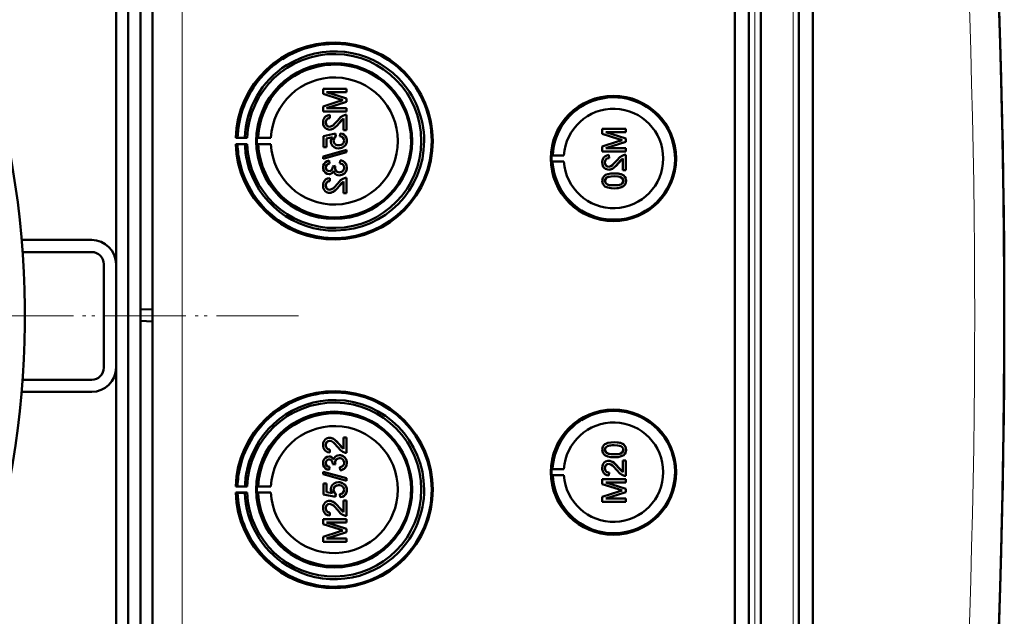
# Model space of a CAD drawing. Extents: x -1438 to 1837, y -1771 to 755.
# Tile 18 of 95: x 446 to 608, y -1385 to -1287. Entities that reach past the tile are written whole.
import ezdxf

# ---------------------------------------------------------------- set-up
doc = ezdxf.new("R2010")
doc.units = 0
doc.linetypes.add('DASHDOT', pattern=[18.5, 12, -3, 0.5, -3])

msp = doc.modelspace()

# ---------------------------------------------------------------- linework, layer by layer
at = {"color": 7, "lineweight": 50}
for p, q in [((563.49, -1509.82), (563.49, -1161.78)), ((565.79, -1161.77), (565.79, -1509.83)), ((567.79, -1161.77), (567.79, -1509.83)), ((574.04, -1509.83), (574.04, -1161.77)), ((576.33, -1509.8), (576.33, -1161.79)), ((467.79, -1509.54), (467.79, -1162.05)), ((567.79, -1176.76), (567.79, -1489.56)), ((465.79, -1189.11), (465.79, -1334.87)), ((461.79, -1327.4), (461.79, -1197.4)), ((463.79, -1458.99), (463.79, -1212.61)), ((499.67, -1298.56), (495.82, -1298.56)), ((495.82, -1299.37), (495.82, -1298.56)), ((495.82, -1299.37), (498.52, -1300.23)), ((499.67, -1300.12), (496.41, -1299.1)), ((496.41, -1299.1), (499.67, -1299.1)), ((499.68, -1300.12), (496.42, -1299.1)), ((499.67, -1298.56), (499.68, -1298.56)), ((499.67, -1298.56), (499.67, -1299.1)), ((499.67, -1299.1), (499.68, -1299.1)), ((499.68, -1298.56), (499.68, -1299.1)), ((498.48, -1300.6), (495.82, -1301.45)), ((496.41, -1301.72), (499.67, -1300.69)), ((496.42, -1301.72), (499.68, -1300.69)), ((499.67, -1300.12), (499.68, -1300.12)), ((499.67, -1300.12), (499.67, -1300.69)), ((499.67, -1300.69), (499.68, -1300.69)), ((499.68, -1300.12), (499.68, -1300.69)), ((495.82, -1302.26), (495.82, -1301.45)), ((495.82, -1302.26), (499.67, -1302.26)), ((499.67, -1301.72), (496.41, -1301.72)), ((499.67, -1301.72), (499.68, -1301.72)), ((499.67, -1301.72), (499.67, -1302.26)), ((499.67, -1302.26), (499.68, -1302.26)), ((499.68, -1301.72), (499.68, -1302.26)), ((496.26, -1304.08), (496.27, -1304.08)), ((496.91, -1302.85), (496.91, -1302.85)), ((496.96, -1303.35), (496.91, -1302.85)), ((496.96, -1303.35), (496.91, -1302.85)), ((496.96, -1303.35), (496.96, -1303.35)), ((498.46, -1304.2), (498.47, -1304.2)), ((498.47, -1304.2), (499.18, -1303.44)), ((499.18, -1305.32), (499.18, -1303.44)), ((499.67, -1302.8), (499.68, -1302.8)), ((499.67, -1302.8), (499.67, -1305.32)), ((499.68, -1302.8), (499.68, -1305.32)), ((497.84, -1305.92), (495.87, -1306.31)), ((496.88, -1305.27), (496.89, -1305.27)), ((497.84, -1305.92), (497.85, -1305.92)), ((497.89, -1306.41), (497.84, -1305.92)), ((497.9, -1306.41), (497.85, -1305.92)), ((498.63, -1305.87), (498.59, -1306.36)), ((498.63, -1305.87), (498.64, -1305.87)), ((499.18, -1305.32), (499.67, -1305.32)), ((499.67, -1305.32), (499.68, -1305.32)), ((545.56, -1305.14), (541.71, -1305.14)), ((541.71, -1305.95), (541.71, -1305.14)), ((541.71, -1305.95), (544.41, -1306.81)), ((545.56, -1306.7), (542.3, -1305.68)), ((542.3, -1305.68), (545.56, -1305.68)), ((545.57, -1306.7), (542.31, -1305.68)), ((545.56, -1305.14), (545.57, -1305.14)), ((545.56, -1305.14), (545.56, -1305.68)), ((545.56, -1305.68), (545.57, -1305.68)), ((545.57, -1305.14), (545.57, -1305.68)), ((481.77, -1306.58), (481.46, -1306.63)), ((481.46, -1306.63), (483.35, -1306.63)), ((482.97, -1306.6), (481.77, -1306.58)), ((483.35, -1306.63), (482.97, -1306.6)), ((485.17, -1306.59), (484.96, -1306.63)), ((484.96, -1306.63), (487.24, -1306.63)), ((487.24, -1306.63), (485.17, -1306.59)), ((495.87, -1308.14), (495.87, -1306.31)), ((496.36, -1306.71), (497.36, -1306.52)), ((496.36, -1306.71), (496.37, -1306.71)), ((496.36, -1306.71), (496.36, -1308.14)), ((496.37, -1306.71), (497.37, -1306.52)), ((496.37, -1306.71), (496.37, -1308.14)), ((497.55, -1307.07), (497.56, -1307.07)), ((497.89, -1306.41), (497.9, -1306.41)), ((499.72, -1307.06), (499.73, -1307.06)), ((544.37, -1307.18), (541.71, -1308.03)), ((542.3, -1308.3), (545.56, -1307.27)), ((542.31, -1308.3), (545.57, -1307.27)), ((545.56, -1306.7), (545.57, -1306.7)), ((545.56, -1306.7), (545.56, -1307.27)), ((545.56, -1307.27), (545.57, -1307.27)), ((545.57, -1306.7), (545.57, -1307.27)), ((481.77, -1307.67), (481.46, -1307.63)), ((481.46, -1307.63), (483.35, -1307.63)), ((482.97, -1307.65), (481.77, -1307.67)), ((483.35, -1307.63), (482.97, -1307.65)), ((485.17, -1307.66), (484.96, -1307.63)), ((484.96, -1307.63), (487.24, -1307.63)), ((487.24, -1307.63), (485.17, -1307.66)), ((499.67, -1308.58), (495.82, -1309.67)), ((495.82, -1310.08), (499.67, -1308.99)), ((495.83, -1310.08), (499.68, -1308.99)), ((495.87, -1308.14), (496.36, -1308.14)), ((496.36, -1308.14), (496.37, -1308.14)), ((498.35, -1308.34), (498.36, -1308.34)), ((499.25, -1308.04), (499.26, -1308.04)), ((499.67, -1308.58), (499.68, -1308.58)), ((499.67, -1308.58), (499.67, -1308.99)), ((499.67, -1308.99), (499.68, -1308.99)), ((499.68, -1308.58), (499.68, -1308.99)), ((541.71, -1308.84), (541.71, -1308.03)), ((541.71, -1308.84), (545.56, -1308.84)), ((545.56, -1308.3), (542.3, -1308.3)), ((545.56, -1308.3), (545.57, -1308.3)), ((545.56, -1308.3), (545.56, -1308.84)), ((545.56, -1308.84), (545.57, -1308.84)), ((545.57, -1308.3), (545.57, -1308.84)), ((495.82, -1310.08), (495.82, -1309.67)), ((495.82, -1310.08), (495.83, -1310.08)), ((496.81, -1310.36), (496.82, -1310.36)), ((496.86, -1310.85), (496.81, -1310.36)), ((496.86, -1310.85), (496.82, -1310.36)), ((498.63, -1310.31), (498.59, -1310.8)), ((498.63, -1310.31), (498.64, -1310.31)), ((533.37, -1309.5), (533.56, -1309.47)), ((533.37, -1309.5), (535.41, -1309.5)), ((533.37, -1310.5), (533.56, -1310.53)), ((533.37, -1310.5), (535.41, -1310.5)), ((533.56, -1309.47), (535.41, -1309.5)), ((533.56, -1310.53), (535.41, -1310.5)), ((542.15, -1310.66), (542.16, -1310.66)), ((542.8, -1309.43), (542.8, -1309.43)), ((542.85, -1309.93), (542.8, -1309.43)), ((542.85, -1309.93), (542.8, -1309.43)), ((542.85, -1309.93), (542.85, -1309.93)), ((544.35, -1310.78), (544.36, -1310.78)), ((544.36, -1310.78), (545.07, -1310.02)), ((545.07, -1311.9), (545.07, -1310.02)), ((545.56, -1309.38), (545.57, -1309.38)), ((545.56, -1309.38), (545.56, -1311.9)), ((545.57, -1309.38), (545.57, -1311.9)), ((496.26, -1311.5), (496.27, -1311.5)), ((496.86, -1310.85), (496.86, -1310.85)), ((497.84, -1311.24), (497.4, -1311.3)), ((497.4, -1311.3), (497.41, -1311.37)), ((497.79, -1311.56), (497.8, -1311.56)), ((497.84, -1311.24), (497.85, -1311.24)), ((499.72, -1311.51), (499.73, -1311.51)), ((542.77, -1311.85), (542.78, -1311.85)), ((543.66, -1312.45), (543.67, -1312.45)), ((545.07, -1311.9), (545.56, -1311.9)), ((545.56, -1311.9), (545.57, -1311.9)), ((496.8, -1312.58), (496.81, -1312.58)), ((496.91, -1313.23), (496.91, -1313.22)), ((496.96, -1313.72), (496.91, -1313.23)), ((496.96, -1313.72), (496.91, -1313.23)), ((496.96, -1313.72), (496.96, -1313.72)), ((498.47, -1314.58), (499.18, -1313.82)), ((498.51, -1312.78), (498.52, -1312.78)), ((499.18, -1315.69), (499.18, -1313.81)), ((499.67, -1313.18), (499.68, -1313.18)), ((499.67, -1313.18), (499.67, -1315.69)), ((499.68, -1313.18), (499.68, -1315.69)), ((542.15, -1313.68), (542.16, -1313.68)), ((542.42, -1313.16), (542.43, -1313.16)), ((545.24, -1312.82), (545.25, -1312.82)), ((545.61, -1313.68), (545.62, -1313.68)), ((496.26, -1314.45), (496.27, -1314.45)), ((496.88, -1315.65), (496.89, -1315.65)), ((498.46, -1314.58), (498.47, -1314.58)), ((543.66, -1314.92), (543.67, -1314.92)), ((499.18, -1315.69), (499.67, -1315.69)), ((499.67, -1315.69), (499.68, -1315.69)), ((446.27, -1323.4), (457.79, -1323.4)), ((446.42, -1325.4), (457.79, -1325.4)), ((459.79, -1344.4), (459.79, -1327.4)), ((461.79, -1344.4), (461.79, -1327.4)), ((465.79, -1334.87), (467.79, -1334.8)), ((465.79, -1334.87), (465.79, -1336.73)), ((465.79, -1336.73), (465.79, -1482.48)), ((465.79, -1336.73), (467.79, -1336.8)), ((461.79, -1474.4), (461.79, -1344.4)), ((457.79, -1346.4), (446.42, -1346.4)), ((457.79, -1348.4), (446.27, -1348.4)), ((496.88, -1355.95), (496.89, -1355.95)), ((499.18, -1355.9), (499.67, -1355.9)), ((499.18, -1357.79), (499.18, -1355.9)), ((499.67, -1355.9), (499.67, -1358.42)), ((499.67, -1355.9), (499.68, -1355.9)), ((499.68, -1355.9), (499.68, -1358.42)), ((496.26, -1357.15), (496.27, -1357.15)), ((498.46, -1357.02), (498.47, -1357.02)), ((498.47, -1357.02), (499.18, -1357.78)), ((543.66, -1356.68), (543.67, -1356.68)), ((496.8, -1359.01), (496.81, -1359.01)), ((496.96, -1357.88), (496.91, -1358.37)), ((496.96, -1357.88), (496.91, -1358.37)), ((496.91, -1358.37), (496.91, -1358.37)), ((496.96, -1357.88), (496.96, -1357.88)), ((498.51, -1358.82), (498.52, -1358.82)), ((499.67, -1358.42), (499.68, -1358.42)), ((542.15, -1357.92), (542.16, -1357.92)), ((542.42, -1358.43), (542.43, -1358.43)), ((543.66, -1359.15), (543.67, -1359.15)), ((545.24, -1358.78), (545.25, -1358.78)), ((545.61, -1357.92), (545.62, -1357.92)), ((496.26, -1360.09), (496.27, -1360.09)), ((496.86, -1360.74), (496.81, -1361.24)), ((496.86, -1360.74), (496.82, -1361.24)), ((496.86, -1360.74), (496.86, -1360.74)), ((497.4, -1360.3), (497.41, -1360.23)), ((497.84, -1360.35), (497.4, -1360.3)), ((497.79, -1360.03), (497.8, -1360.03)), ((497.84, -1360.35), (497.85, -1360.35)), ((498.63, -1361.28), (498.59, -1360.79)), ((499.72, -1360.09), (499.73, -1360.09)), ((542.15, -1360.94), (542.16, -1360.94)), ((542.77, -1359.74), (542.78, -1359.74)), ((544.35, -1360.81), (544.36, -1360.81)), ((544.36, -1360.81), (545.07, -1361.57)), ((545.07, -1359.69), (545.56, -1359.69)), ((545.07, -1361.58), (545.07, -1359.69)), ((545.56, -1359.69), (545.56, -1362.21)), ((545.56, -1359.69), (545.57, -1359.69)), ((545.57, -1359.69), (545.57, -1362.21)), ((495.82, -1361.52), (499.67, -1362.61)), ((495.82, -1361.93), (495.82, -1361.52)), ((495.82, -1361.52), (495.83, -1361.52)), ((499.67, -1363.01), (495.82, -1361.93)), ((495.83, -1361.52), (499.68, -1362.61)), ((496.81, -1361.24), (496.82, -1361.24)), ((498.63, -1361.28), (498.64, -1361.28)), ((499.67, -1362.61), (499.67, -1363.01)), ((499.67, -1362.61), (499.68, -1362.61)), ((499.68, -1362.61), (499.68, -1363.01)), ((533.37, -1361.1), (533.56, -1361.07)), ((533.37, -1361.1), (535.41, -1361.1)), ((533.37, -1362.1), (533.56, -1362.12)), ((533.37, -1362.1), (535.41, -1362.1)), ((533.56, -1361.07), (535.41, -1361.1)), ((533.56, -1362.12), (535.41, -1362.1)), ((542.85, -1361.67), (542.8, -1362.16)), ((542.85, -1361.67), (542.8, -1362.16)), ((542.8, -1362.16), (542.8, -1362.16)), ((542.85, -1361.67), (542.85, -1361.67)), ((545.56, -1362.21), (545.57, -1362.21)), ((481.77, -1363.92), (481.46, -1363.97)), ((481.46, -1363.97), (483.35, -1363.97)), ((482.97, -1363.94), (481.77, -1363.92)), ((483.35, -1363.97), (482.97, -1363.94)), ((485.17, -1363.94), (484.96, -1363.97)), ((484.96, -1363.97), (487.24, -1363.97)), ((487.24, -1363.97), (485.17, -1363.94)), ((495.87, -1363.46), (496.36, -1363.46)), ((495.87, -1365.29), (495.87, -1363.46)), ((496.36, -1363.46), (496.36, -1364.88)), ((496.36, -1363.46), (496.37, -1363.46)), ((496.37, -1363.46), (496.37, -1364.88)), ((498.35, -1363.26), (498.36, -1363.26)), ((499.25, -1363.56), (499.26, -1363.56)), ((499.67, -1363.01), (499.68, -1363.01)), ((541.71, -1362.76), (545.56, -1362.76)), ((541.71, -1363.57), (541.71, -1362.76)), ((544.37, -1364.42), (541.71, -1363.57)), ((542.3, -1363.3), (545.56, -1364.33)), ((545.56, -1363.3), (542.3, -1363.3)), ((542.31, -1363.3), (545.57, -1364.33)), ((545.56, -1362.76), (545.56, -1363.3)), ((545.56, -1362.76), (545.57, -1362.76)), ((545.56, -1363.3), (545.57, -1363.3)), ((545.57, -1362.76), (545.57, -1363.3)), ((481.77, -1365.02), (481.46, -1364.97)), ((481.46, -1364.97), (483.35, -1364.97)), ((482.97, -1365), (481.77, -1365.02)), ((483.35, -1364.97), (482.97, -1365)), ((485.17, -1365), (484.96, -1364.97)), ((484.96, -1364.97), (487.24, -1364.97)), ((487.24, -1364.97), (485.17, -1365)), ((497.84, -1365.68), (495.87, -1365.29)), ((496.36, -1364.88), (497.36, -1365.08)), ((496.36, -1364.88), (496.37, -1364.88)), ((496.37, -1364.88), (497.37, -1365.08)), ((497.55, -1364.53), (497.56, -1364.53)), ((497.89, -1365.19), (497.84, -1365.68)), ((497.84, -1365.68), (497.85, -1365.68)), ((497.9, -1365.19), (497.85, -1365.68)), ((497.89, -1365.19), (497.9, -1365.19)), ((498.63, -1365.73), (498.59, -1365.24)), ((498.63, -1365.73), (498.64, -1365.73)), ((499.72, -1364.53), (499.73, -1364.53)), ((541.71, -1365.64), (544.41, -1364.78)), ((541.71, -1366.46), (541.71, -1365.64)), ((545.56, -1364.9), (542.3, -1365.92)), ((545.57, -1364.9), (542.31, -1365.92)), ((545.56, -1364.33), (545.56, -1364.9)), ((545.56, -1364.33), (545.57, -1364.33)), ((545.56, -1364.9), (545.57, -1364.9)), ((545.57, -1364.33), (545.57, -1364.9)), ((496.88, -1366.32), (496.89, -1366.32)), ((498.46, -1367.39), (498.47, -1367.39)), ((498.47, -1367.39), (499.18, -1368.15)), ((499.18, -1368.16), (499.18, -1366.27)), ((499.18, -1366.27), (499.67, -1366.27)), ((499.67, -1366.27), (499.67, -1368.79)), ((499.67, -1366.27), (499.68, -1366.27)), ((499.68, -1366.27), (499.68, -1368.79)), ((545.56, -1366.46), (541.71, -1366.46)), ((542.3, -1365.92), (545.56, -1365.92)), ((545.56, -1365.92), (545.56, -1366.46)), ((545.56, -1365.92), (545.57, -1365.92)), ((545.56, -1366.46), (545.57, -1366.46)), ((545.57, -1365.92), (545.57, -1366.46)), ((496.26, -1367.52), (496.27, -1367.52)), ((496.96, -1368.25), (496.91, -1368.74)), ((496.96, -1368.25), (496.91, -1368.74)), ((496.91, -1368.74), (496.91, -1368.74)), ((496.96, -1368.25), (496.96, -1368.25)), ((499.67, -1368.79), (499.68, -1368.79)), ((495.82, -1369.34), (499.67, -1369.34)), ((495.82, -1370.15), (495.82, -1369.34)), ((498.48, -1371), (495.82, -1370.15)), ((496.41, -1369.88), (499.67, -1370.91)), ((499.67, -1369.88), (496.41, -1369.88)), ((496.42, -1369.88), (499.68, -1370.91)), ((499.67, -1369.34), (499.67, -1369.88)), ((499.67, -1369.34), (499.68, -1369.34)), ((499.67, -1369.88), (499.68, -1369.88)), ((499.68, -1369.34), (499.68, -1369.88)), ((495.82, -1372.22), (498.52, -1371.36)), ((495.82, -1373.04), (495.82, -1372.22)), ((499.67, -1371.47), (496.41, -1372.5)), ((499.68, -1371.47), (496.42, -1372.5)), ((499.67, -1370.91), (499.67, -1371.47)), ((499.67, -1370.91), (499.68, -1370.91)), ((499.67, -1371.47), (499.68, -1371.47)), ((499.68, -1370.91), (499.68, -1371.47)), ((499.67, -1373.04), (495.82, -1373.04)), ((496.41, -1372.5), (499.67, -1372.5)), ((499.67, -1372.5), (499.67, -1373.04)), ((499.67, -1372.5), (499.68, -1372.5)), ((499.67, -1373.04), (499.68, -1373.04)), ((499.68, -1372.5), (499.68, -1373.04))]:
    msp.add_line(p, q, dxfattribs=at)
at = {"color": 7, "lineweight": 18}
for p, q in [((566.76, -1161.77), (566.76, -1509.83)), ((573.07, -1509.83), (573.07, -1161.77)), ((472.66, -1509.54), (472.66, -1162.05))]:
    msp.add_line(p, q, dxfattribs=at)
at = {"color": 7, "linetype": 'DASHDOT', "lineweight": 18}
for p, q in [((491.79, -1335.91), (101.79, -1335.91)), ((490.31, -1335.9), (103.25, -1335.9))]:
    msp.add_line(p, q, dxfattribs=at)
at = {"color": 7, "lineweight": 50}
for points in [[(496.91, -1302.85), (496.55, -1302.93), (496.22, -1303.1), (496.09, -1303.23), (495.91, -1303.55), (495.83, -1303.91), (495.82, -1304.09)], [(495.82, -1304.09), (495.86, -1304.44), (495.99, -1304.78), (496.16, -1304.99), (496.37, -1305.15), (496.71, -1305.26), (496.88, -1305.27)], [(496.26, -1304.08), (496.32, -1303.74), (496.45, -1303.55), (496.63, -1303.41), (496.85, -1303.35), (496.96, -1303.35)], [(496.89, -1304.78), (496.68, -1304.74), (496.5, -1304.64), (496.36, -1304.48), (496.29, -1304.28), (496.26, -1304.08)], [(496.27, -1304.08), (496.3, -1303.86), (496.36, -1303.69), (496.53, -1303.48), (496.77, -1303.37), (496.96, -1303.35)], [(496.9, -1304.78), (496.69, -1304.75), (496.54, -1304.67), (496.41, -1304.53), (496.32, -1304.38), (496.27, -1304.08)], [(496.88, -1305.27), (497.08, -1305.26), (497.45, -1305.13), (497.78, -1304.91), (498.07, -1304.64), (498.46, -1304.2)], [(498.23, -1303.74), (497.65, -1304.38), (497.51, -1304.5), (497.22, -1304.7), (496.89, -1304.78)], [(496.89, -1305.27), (497.18, -1305.24), (497.52, -1305.1), (497.78, -1304.92), (498.19, -1304.53), (498.47, -1304.2)], [(499.33, -1302.86), (499.07, -1302.97), (498.71, -1303.22), (498.23, -1303.74)], [(498.46, -1304.2), (498.87, -1303.72), (499.18, -1303.44)], [(499.72, -1307.06), (499.71, -1306.88), (499.62, -1306.54), (499.54, -1306.38), (499.29, -1306.11), (498.98, -1305.94), (498.63, -1305.87)], [(499.73, -1307.06), (499.69, -1306.71), (499.53, -1306.36), (499.27, -1306.09), (499.04, -1305.96), (498.64, -1305.87)], [(497.36, -1306.52), (497.2, -1306.77), (497.12, -1307.06), (497.1, -1307.2)], [(497.1, -1307.2), (497.16, -1307.58), (497.35, -1307.9), (497.64, -1308.15), (497.99, -1308.29), (498.35, -1308.34)], [(497.55, -1307.07), (497.6, -1306.76), (497.72, -1306.56), (497.89, -1306.41)], [(498.38, -1307.84), (498.12, -1307.82), (498, -1307.78), (497.77, -1307.65), (497.69, -1307.55), (497.58, -1307.32), (497.55, -1307.07)], [(497.56, -1307.07), (497.57, -1306.91), (497.68, -1306.62), (497.9, -1306.41)], [(499.28, -1307.07), (499.24, -1307.33), (499.1, -1307.56), (499.01, -1307.66), (498.77, -1307.78), (498.51, -1307.84), (498.38, -1307.84)], [(498.59, -1306.36), (498.8, -1306.41), (499, -1306.5), (499.08, -1306.57), (499.25, -1306.85), (499.28, -1307.07)], [(499.25, -1308.04), (499.49, -1307.8), (499.61, -1307.61), (499.68, -1307.4), (499.72, -1307.06)], [(499.26, -1308.04), (499.43, -1307.89), (499.56, -1307.71), (499.66, -1307.51), (499.71, -1307.29), (499.73, -1307.06)], [(498.35, -1308.34), (498.64, -1308.31), (499.01, -1308.19), (499.25, -1308.04)], [(498.36, -1308.34), (498.56, -1308.32), (498.92, -1308.23), (499.26, -1308.04)], [(496.81, -1310.36), (496.49, -1310.45), (496.21, -1310.62), (495.99, -1310.86), (495.86, -1311.17), (495.82, -1311.49)], [(498.59, -1310.8), (498.8, -1310.86), (499, -1310.96), (499.21, -1311.21), (499.28, -1311.53)], [(499.72, -1311.51), (499.68, -1311.15), (499.53, -1310.83), (499.29, -1310.56), (499.14, -1310.46), (498.8, -1310.34), (498.63, -1310.31)], [(499.73, -1311.51), (499.69, -1311.16), (499.6, -1310.93), (499.46, -1310.72), (499.19, -1310.49), (498.84, -1310.34), (498.64, -1310.31)], [(542.8, -1309.43), (542.44, -1309.51), (542.11, -1309.68), (541.98, -1309.81), (541.8, -1310.13), (541.72, -1310.49), (541.71, -1310.67)], [(541.71, -1310.67), (541.75, -1311.02), (541.88, -1311.36), (542.05, -1311.57), (542.26, -1311.73), (542.6, -1311.84), (542.77, -1311.85)], [(542.15, -1310.66), (542.21, -1310.32), (542.34, -1310.13), (542.52, -1309.99), (542.74, -1309.93), (542.85, -1309.93)], [(542.78, -1311.36), (542.57, -1311.32), (542.39, -1311.22), (542.25, -1311.06), (542.18, -1310.86), (542.15, -1310.66)], [(542.16, -1310.66), (542.19, -1310.43), (542.25, -1310.27), (542.42, -1310.06), (542.66, -1309.95), (542.85, -1309.93)], [(542.79, -1311.36), (542.58, -1311.33), (542.43, -1311.25), (542.3, -1311.11), (542.21, -1310.96), (542.16, -1310.66)], [(542.77, -1311.85), (542.97, -1311.84), (543.34, -1311.71), (543.67, -1311.49), (543.96, -1311.22), (544.35, -1310.78)], [(544.12, -1310.32), (543.53, -1310.96), (543.4, -1311.08), (543.11, -1311.28), (542.78, -1311.36)], [(542.78, -1311.85), (543.07, -1311.82), (543.41, -1311.68), (543.67, -1311.5), (544.08, -1311.11), (544.36, -1310.78)], [(545.22, -1309.44), (544.96, -1309.55), (544.6, -1309.8), (544.12, -1310.32)], [(544.35, -1310.78), (544.76, -1310.3), (545.07, -1310.02)], [(495.82, -1311.49), (495.86, -1311.81), (495.99, -1312.11), (496.2, -1312.37), (496.48, -1312.53), (496.8, -1312.58)], [(496.26, -1311.5), (496.29, -1311.31), (496.43, -1311.06), (496.58, -1310.94), (496.86, -1310.85)], [(496.82, -1312.09), (496.64, -1312.06), (496.48, -1311.98), (496.31, -1311.76), (496.26, -1311.5)], [(496.27, -1311.5), (496.3, -1311.31), (496.37, -1311.14), (496.49, -1311), (496.65, -1310.91), (496.86, -1310.85)], [(496.82, -1312.09), (496.65, -1312.06), (496.43, -1311.93), (496.3, -1311.72), (496.27, -1311.5)], [(496.8, -1312.58), (496.99, -1312.56), (497.18, -1312.49), (497.34, -1312.38), (497.52, -1312.14), (497.56, -1312.06)], [(496.81, -1312.58), (497, -1312.56), (497.18, -1312.49), (497.35, -1312.38), (497.47, -1312.23), (497.57, -1312.07)], [(497.41, -1311.37), (497.38, -1311.58), (497.26, -1311.86), (497.11, -1312.01), (497.02, -1312.06), (496.82, -1312.09)], [(497.56, -1312.06), (497.65, -1312.3), (497.8, -1312.51), (498.01, -1312.67), (498.26, -1312.76), (498.51, -1312.78)], [(498.51, -1312.29), (498.28, -1312.26), (498.08, -1312.15), (497.99, -1312.08), (497.86, -1311.89), (497.8, -1311.67), (497.79, -1311.56)], [(498.52, -1312.29), (498.29, -1312.25), (498.12, -1312.18), (497.92, -1311.98), (497.81, -1311.71), (497.8, -1311.56)], [(498.51, -1312.78), (498.71, -1312.77), (499.08, -1312.64), (499.39, -1312.4), (499.61, -1312.07), (499.71, -1311.7), (499.72, -1311.51)], [(499.28, -1311.53), (499.27, -1311.65), (499.2, -1311.88), (499.06, -1312.08), (498.86, -1312.21), (498.62, -1312.28), (498.51, -1312.29)], [(498.52, -1312.78), (498.91, -1312.72), (499.14, -1312.61), (499.35, -1312.45), (499.51, -1312.26), (499.68, -1311.9), (499.73, -1311.51)], [(543.66, -1312.45), (543.14, -1312.47), (542.62, -1312.56), (542.26, -1312.71), (542.15, -1312.78), (541.95, -1312.96), (541.81, -1313.18), (541.73, -1313.43), (541.71, -1313.68)], [(545.24, -1312.82), (544.95, -1312.66), (544.48, -1312.51), (543.82, -1312.45), (543.66, -1312.45)], [(545.25, -1312.82), (544.82, -1312.6), (544.33, -1312.49), (543.67, -1312.45)], [(496.91, -1313.23), (496.55, -1313.3), (496.22, -1313.48), (496.09, -1313.6), (495.91, -1313.92), (495.83, -1314.28), (495.82, -1314.46)], [(496.26, -1314.45), (496.32, -1314.11), (496.45, -1313.92), (496.63, -1313.79), (496.85, -1313.73), (496.96, -1313.72)], [(496.27, -1314.45), (496.3, -1314.23), (496.36, -1314.06), (496.53, -1313.85), (496.77, -1313.74), (496.96, -1313.72)], [(499.33, -1313.23), (499.07, -1313.34), (498.71, -1313.59), (498.23, -1314.12)], [(498.46, -1314.58), (498.87, -1314.09), (499.18, -1313.81)], [(541.71, -1313.68), (541.73, -1313.94), (541.82, -1314.19), (541.96, -1314.41), (542.16, -1314.59), (542.31, -1314.67), (542.64, -1314.8), (543.16, -1314.89), (543.66, -1314.92)], [(542.15, -1313.68), (542.16, -1313.56), (542.25, -1313.34), (542.42, -1313.16)], [(543.66, -1314.42), (543.29, -1314.41), (542.97, -1314.38), (542.69, -1314.32), (542.56, -1314.27), (542.3, -1314.08), (542.17, -1313.82), (542.15, -1313.68)], [(542.16, -1313.68), (542.19, -1313.5), (542.34, -1313.24), (542.43, -1313.16)], [(543.67, -1314.42), (543.1, -1314.4), (542.73, -1314.33), (542.56, -1314.27), (542.4, -1314.16), (542.27, -1314.03), (542.17, -1313.76), (542.16, -1313.68)], [(542.42, -1313.16), (542.76, -1313.02), (543.14, -1312.96), (543.66, -1312.94)], [(542.43, -1313.16), (542.82, -1313.01), (543.16, -1312.96), (543.67, -1312.94)], [(543.66, -1312.94), (544.32, -1312.98), (544.59, -1313.03), (544.72, -1313.07), (544.99, -1313.25), (545.14, -1313.49), (545.17, -1313.68)], [(543.66, -1314.92), (544.18, -1314.89), (544.7, -1314.8), (544.94, -1314.71), (545.17, -1314.58), (545.37, -1314.4), (545.51, -1314.18), (545.59, -1313.93), (545.61, -1313.68)], [(545.17, -1313.68), (545.14, -1313.86), (545, -1314.1), (544.75, -1314.28), (544.54, -1314.35), (544.22, -1314.4), (543.66, -1314.42)], [(543.67, -1314.92), (544.17, -1314.89), (544.34, -1314.87), (544.84, -1314.75), (545.19, -1314.57), (545.44, -1314.32), (545.58, -1313.99), (545.62, -1313.68)], [(545.61, -1313.68), (545.56, -1313.3), (545.43, -1313.04), (545.24, -1312.82)], [(545.62, -1313.68), (545.56, -1313.3), (545.38, -1312.96), (545.25, -1312.82)], [(495.82, -1314.46), (495.86, -1314.82), (495.99, -1315.15), (496.16, -1315.36), (496.37, -1315.52), (496.71, -1315.63), (496.88, -1315.65)], [(496.89, -1315.15), (496.68, -1315.12), (496.5, -1315.01), (496.36, -1314.85), (496.29, -1314.65), (496.26, -1314.45)], [(496.9, -1315.15), (496.69, -1315.12), (496.54, -1315.04), (496.41, -1314.91), (496.32, -1314.75), (496.27, -1314.45)], [(496.88, -1315.65), (497.08, -1315.63), (497.45, -1315.5), (497.78, -1315.29), (498.07, -1315.02), (498.46, -1314.58)], [(498.23, -1314.12), (497.65, -1314.76), (497.51, -1314.88), (497.22, -1315.07), (496.89, -1315.15)], [(496.89, -1315.65), (497.18, -1315.61), (497.52, -1315.47), (497.78, -1315.3), (498.19, -1314.9), (498.47, -1314.58)], [(495.82, -1357.14), (495.86, -1356.78), (495.99, -1356.45), (496.16, -1356.24), (496.37, -1356.08), (496.71, -1355.96), (496.88, -1355.95)], [(496.88, -1355.95), (497.08, -1355.97), (497.45, -1356.09), (497.78, -1356.31), (498.07, -1356.58), (498.46, -1357.02)], [(496.89, -1355.95), (497.18, -1355.99), (497.52, -1356.12), (497.78, -1356.3), (498.19, -1356.7), (498.47, -1357.02)], [(496.91, -1358.37), (496.55, -1358.3), (496.22, -1358.12), (496.09, -1357.99), (495.91, -1357.67), (495.83, -1357.31), (495.82, -1357.14)], [(496.89, -1356.44), (496.68, -1356.48), (496.5, -1356.59), (496.36, -1356.75), (496.29, -1356.94), (496.26, -1357.15)], [(496.26, -1357.15), (496.32, -1357.48), (496.45, -1357.67), (496.63, -1357.81), (496.85, -1357.87), (496.96, -1357.88)], [(496.9, -1356.44), (496.69, -1356.48), (496.54, -1356.56), (496.41, -1356.69), (496.32, -1356.84), (496.27, -1357.15)], [(496.27, -1357.15), (496.3, -1357.37), (496.36, -1357.54), (496.53, -1357.74), (496.77, -1357.86), (496.96, -1357.88)], [(498.23, -1357.48), (497.65, -1356.84), (497.51, -1356.72), (497.22, -1356.53), (496.89, -1356.44)], [(499.33, -1358.37), (499.07, -1358.25), (498.71, -1358.01), (498.23, -1357.48)], [(498.46, -1357.02), (498.87, -1357.5), (499.18, -1357.79)], [(541.71, -1357.92), (541.73, -1357.65), (541.82, -1357.4), (541.96, -1357.18), (542.16, -1357.01), (542.31, -1356.92), (542.64, -1356.8), (543.16, -1356.7), (543.66, -1356.68)], [(543.66, -1357.17), (543.29, -1357.18), (542.97, -1357.22), (542.69, -1357.27), (542.56, -1357.32), (542.3, -1357.52), (542.17, -1357.77), (542.15, -1357.92)], [(543.67, -1357.17), (543.1, -1357.2), (542.73, -1357.27), (542.56, -1357.33), (542.4, -1357.43), (542.27, -1357.57), (542.17, -1357.83), (542.16, -1357.92)], [(543.66, -1356.68), (544.18, -1356.7), (544.7, -1356.8), (544.94, -1356.89), (545.17, -1357.02), (545.37, -1357.19), (545.51, -1357.42), (545.59, -1357.67), (545.61, -1357.92)], [(545.17, -1357.92), (545.14, -1357.73), (545, -1357.5), (544.75, -1357.32), (544.54, -1357.25), (544.22, -1357.2), (543.66, -1357.17)], [(543.67, -1356.68), (544.17, -1356.7), (544.34, -1356.72), (544.84, -1356.84), (545.19, -1357.02), (545.44, -1357.27), (545.58, -1357.61), (545.62, -1357.92)], [(495.82, -1360.11), (495.86, -1359.78), (495.99, -1359.48), (496.2, -1359.23), (496.48, -1359.07), (496.8, -1359.01)], [(496.8, -1359.01), (496.99, -1359.04), (497.18, -1359.11), (497.34, -1359.22), (497.52, -1359.45), (497.56, -1359.54)], [(496.81, -1359.01), (497, -1359.03), (497.18, -1359.1), (497.35, -1359.22), (497.47, -1359.37), (497.57, -1359.53)], [(497.56, -1359.54), (497.65, -1359.29), (497.8, -1359.08), (498.01, -1358.93), (498.26, -1358.84), (498.51, -1358.82)], [(498.51, -1359.31), (498.28, -1359.34), (498.08, -1359.44), (497.99, -1359.52), (497.86, -1359.7), (497.8, -1359.92), (497.79, -1360.03)], [(498.52, -1359.31), (498.29, -1359.34), (498.12, -1359.42), (497.92, -1359.61), (497.81, -1359.89), (497.8, -1360.03)], [(498.51, -1358.82), (498.71, -1358.83), (499.08, -1358.95), (499.39, -1359.2), (499.61, -1359.52), (499.71, -1359.9), (499.72, -1360.09)], [(499.28, -1360.07), (499.27, -1359.95), (499.2, -1359.71), (499.06, -1359.52), (498.86, -1359.38), (498.62, -1359.32), (498.51, -1359.31)], [(498.52, -1358.82), (498.91, -1358.88), (499.14, -1358.98), (499.35, -1359.14), (499.51, -1359.34), (499.68, -1359.7), (499.73, -1360.09)], [(543.66, -1359.15), (543.14, -1359.13), (542.62, -1359.03), (542.26, -1358.88), (542.15, -1358.81), (541.95, -1358.64), (541.81, -1358.42), (541.73, -1358.16), (541.71, -1357.92)], [(542.15, -1357.92), (542.16, -1358.04), (542.25, -1358.26), (542.42, -1358.43)], [(542.16, -1357.92), (542.19, -1358.1), (542.34, -1358.36), (542.43, -1358.43)], [(542.42, -1358.43), (542.76, -1358.57), (543.14, -1358.63), (543.66, -1358.66)], [(542.43, -1358.43), (542.82, -1358.58), (543.16, -1358.63), (543.67, -1358.66)], [(543.66, -1358.66), (544.32, -1358.62), (544.59, -1358.57), (544.72, -1358.52), (544.99, -1358.34), (545.14, -1358.1), (545.17, -1357.92)], [(545.24, -1358.78), (544.95, -1358.94), (544.48, -1359.08), (543.82, -1359.15), (543.66, -1359.15)], [(545.25, -1358.78), (544.82, -1358.99), (544.33, -1359.11), (543.67, -1359.15)], [(545.61, -1357.92), (545.56, -1358.3), (545.43, -1358.56), (545.24, -1358.78)], [(545.62, -1357.92), (545.56, -1358.3), (545.38, -1358.64), (545.25, -1358.78)], [(496.81, -1361.24), (496.49, -1361.15), (496.21, -1360.98), (495.99, -1360.73), (495.86, -1360.43), (495.82, -1360.11)], [(496.82, -1359.51), (496.64, -1359.53), (496.48, -1359.62), (496.31, -1359.83), (496.26, -1360.09)], [(496.26, -1360.09), (496.29, -1360.29), (496.43, -1360.54), (496.58, -1360.66), (496.86, -1360.74)], [(496.82, -1359.51), (496.65, -1359.53), (496.43, -1359.67), (496.3, -1359.88), (496.27, -1360.09)], [(496.27, -1360.09), (496.3, -1360.28), (496.37, -1360.45), (496.49, -1360.59), (496.65, -1360.68), (496.86, -1360.74)], [(497.41, -1360.23), (497.38, -1360.02), (497.26, -1359.73), (497.11, -1359.58), (497.02, -1359.54), (496.82, -1359.51)], [(498.59, -1360.79), (498.8, -1360.73), (499, -1360.64), (499.21, -1360.39), (499.28, -1360.07)], [(499.72, -1360.09), (499.68, -1360.44), (499.53, -1360.77), (499.29, -1361.03), (499.14, -1361.13), (498.8, -1361.26), (498.63, -1361.28)], [(499.73, -1360.09), (499.69, -1360.43), (499.6, -1360.66), (499.46, -1360.88), (499.19, -1361.11), (498.84, -1361.25), (498.64, -1361.28)], [(541.71, -1360.93), (541.75, -1360.57), (541.88, -1360.24), (542.05, -1360.03), (542.26, -1359.87), (542.6, -1359.75), (542.77, -1359.74)], [(542.8, -1362.16), (542.44, -1362.09), (542.11, -1361.91), (541.98, -1361.78), (541.8, -1361.46), (541.72, -1361.1), (541.71, -1360.93)], [(542.78, -1360.24), (542.57, -1360.27), (542.39, -1360.38), (542.25, -1360.54), (542.18, -1360.73), (542.15, -1360.94)], [(542.15, -1360.94), (542.21, -1361.27), (542.34, -1361.47), (542.52, -1361.6), (542.74, -1361.66), (542.85, -1361.67)], [(542.79, -1360.24), (542.58, -1360.27), (542.43, -1360.35), (542.3, -1360.48), (542.21, -1360.64), (542.16, -1360.94)], [(542.16, -1360.94), (542.19, -1361.16), (542.25, -1361.33), (542.42, -1361.54), (542.66, -1361.65), (542.85, -1361.67)], [(542.77, -1359.74), (542.97, -1359.76), (543.34, -1359.88), (543.67, -1360.1), (543.96, -1360.37), (544.35, -1360.81)], [(542.78, -1359.74), (543.07, -1359.78), (543.41, -1359.92), (543.67, -1360.09), (544.08, -1360.49), (544.36, -1360.81)], [(544.12, -1361.27), (543.53, -1360.63), (543.4, -1360.51), (543.11, -1360.32), (542.78, -1360.24)], [(544.35, -1360.81), (544.76, -1361.29), (545.07, -1361.58)], [(545.22, -1362.16), (544.96, -1362.05), (544.6, -1361.8), (544.12, -1361.27)], [(497.1, -1364.39), (497.16, -1364.02), (497.35, -1363.69), (497.64, -1363.45), (497.99, -1363.3), (498.35, -1363.26)], [(498.38, -1363.75), (498.12, -1363.78), (498, -1363.82), (497.77, -1363.95), (497.69, -1364.04), (497.58, -1364.28), (497.55, -1364.53)], [(498.39, -1363.75), (498.13, -1363.78), (497.87, -1363.88), (497.66, -1364.09), (497.59, -1364.27), (497.56, -1364.53)], [(498.35, -1363.26), (498.64, -1363.29), (499.01, -1363.4), (499.25, -1363.56)], [(498.36, -1363.26), (498.56, -1363.27), (498.92, -1363.36), (499.26, -1363.56)], [(499.28, -1364.53), (499.24, -1364.27), (499.1, -1364.03), (499.01, -1363.94), (498.77, -1363.81), (498.51, -1363.76), (498.38, -1363.75)], [(499.25, -1363.56), (499.49, -1363.79), (499.61, -1363.99), (499.68, -1364.2), (499.72, -1364.53)], [(499.26, -1363.56), (499.43, -1363.7), (499.56, -1363.89), (499.66, -1364.09), (499.71, -1364.31), (499.73, -1364.53)], [(497.36, -1365.08), (497.2, -1364.82), (497.12, -1364.54), (497.1, -1364.39)], [(497.55, -1364.53), (497.6, -1364.83), (497.72, -1365.03), (497.89, -1365.19)], [(497.56, -1364.53), (497.57, -1364.69), (497.68, -1364.97), (497.9, -1365.19)], [(498.59, -1365.24), (498.8, -1365.19), (499, -1365.09), (499.08, -1365.02), (499.25, -1364.74), (499.28, -1364.53)], [(499.72, -1364.53), (499.71, -1364.71), (499.62, -1365.06), (499.54, -1365.22), (499.29, -1365.48), (498.98, -1365.66), (498.63, -1365.73)], [(499.73, -1364.53), (499.69, -1364.89), (499.53, -1365.23), (499.27, -1365.51), (499.04, -1365.64), (498.64, -1365.73)], [(495.82, -1367.51), (495.86, -1367.15), (495.99, -1366.82), (496.16, -1366.61), (496.37, -1366.45), (496.71, -1366.33), (496.88, -1366.32)], [(496.89, -1366.82), (496.68, -1366.85), (496.5, -1366.96), (496.36, -1367.12), (496.29, -1367.31), (496.26, -1367.52)], [(496.9, -1366.82), (496.69, -1366.85), (496.54, -1366.93), (496.41, -1367.06), (496.32, -1367.22), (496.27, -1367.52)], [(496.88, -1366.32), (497.08, -1366.34), (497.45, -1366.46), (497.78, -1366.68), (498.07, -1366.95), (498.46, -1367.39)], [(496.89, -1366.32), (497.18, -1366.36), (497.52, -1366.5), (497.78, -1366.67), (498.19, -1367.07), (498.47, -1367.39)], [(498.23, -1367.85), (497.65, -1367.21), (497.51, -1367.09), (497.22, -1366.9), (496.89, -1366.82)], [(498.46, -1367.39), (498.87, -1367.87), (499.18, -1368.16)], [(496.91, -1368.74), (496.55, -1368.67), (496.22, -1368.49), (496.09, -1368.36), (495.91, -1368.04), (495.83, -1367.68), (495.82, -1367.51)], [(496.26, -1367.52), (496.32, -1367.85), (496.45, -1368.05), (496.63, -1368.18), (496.85, -1368.24), (496.96, -1368.25)], [(496.27, -1367.52), (496.3, -1367.74), (496.36, -1367.91), (496.53, -1368.12), (496.77, -1368.23), (496.96, -1368.25)], [(499.33, -1368.74), (499.07, -1368.63), (498.71, -1368.38), (498.23, -1367.85)]]:
    msp.add_lwpolyline(points, dxfattribs=at)
for centre, radius, start, end in [((-858.99, -1335.8), 1466.77, 351.97557, 8.02443), ((-858.98, -1335.79), 1466.77, 353.02402, 6.97598), ((296.79, -1335.91), 150, 308.9754, 231.0147), ((497.72, -1307.12), 15.96, 83.4365, 122.3836), ((497.72, -1307.12), 15.96, 44.4909, 83.4341), ((497.7, -1307.12), 14.73, 44.4655, 122.3234), ((497.73, -1307.12), 15.97, 122.3846, 161.3177), ((497.73, -1307.12), 12.56, 44.3738, 122.063), ((497.7, -1307.12), 14.74, 122.3251, 177.9537), ((497.71, -1307.12), 15.97, 359.9981, 44.4905), ((497.73, -1307.12), 12.57, 122.0669, 177.5759), ((497.67, -1307.12), 10.44, 359.978, 177.2781), ((497.69, -1307.12), 14.74, 359.9979, 44.4686), ((497.72, -1307.12), 12.57, 359.9982, 44.376), ((507.09, -1327.35), 28.1, 106.5505, 107.8561), ((508.19, -1269.8), 31.94, 252.3749, 253.4362), ((543.61, -1310), 10.06, 110.5864, 176.9929), ((543.61, -1310), 10.06, 33.1491, 110.5769), ((499.64, -1303.78), 0.972, 88.2771, 108.7969), ((543.6, -1310), 10.07, 315.7681, 33.1576), ((497.73, -1307.13), 12.57, 182.4081, 0.0212), ((497.69, -1307.13), 14.74, 271.0873, 0.0105), ((497.72, -1307.13), 15.97, 271.0418, 0.0107), ((552.98, -1333.93), 28.1, 106.5505, 107.8561), ((554.08, -1276.38), 31.94, 252.3749, 253.4362), ((497.73, -1307.13), 15.97, 193.1532, 232.0836), ((497.7, -1307.13), 14.74, 193.2314, 271.0695), ((543.61, -1310), 10.07, 183.0092, 238.3346), ((545.53, -1310.36), 0.972, 88.2771, 108.7969), ((499.03, -1311.61), 1.24, 162.9877, 177.9725), ((499.04, -1311.61), 1.24, 162.9669, 178.0009), ((499.64, -1314.15), 0.972, 88.2771, 108.7969), ((543.61, -1310.01), 10.06, 238.3386, 315.7704), ((497.72, -1307.13), 15.96, 232.0841, 271.0298), ((457.79, -1327.4), 4, 0, 90), ((457.79, -1327.4), 2, 0, 90), ((457.79, -1344.4), 2, 270, 0), ((457.79, -1344.4), 4, 270, 360), ((497.72, -1364.46), 15.96, 88.9702, 127.9159), ((497.72, -1364.47), 15.97, 359.9893, 88.9582), ((497.7, -1364.47), 14.74, 88.9305, 166.7686), ((497.69, -1364.47), 14.74, 359.9895, 88.9127), ((497.73, -1364.47), 15.97, 127.9164, 166.8468), ((497.73, -1364.47), 12.57, 359.9788, 177.5919), ((543.61, -1361.59), 10.06, 44.2296, 121.6614), ((543.61, -1361.59), 10.07, 121.6654, 176.9908), ((543.6, -1361.59), 10.07, 326.8449, 44.2344), ((499.64, -1357.45), 0.972, 251.2031, 271.7229), ((499.03, -1359.99), 1.24, 182.0275, 197.0123), ((499.04, -1359.99), 1.24, 181.9991, 197.0331), ((543.61, -1361.6), 10.06, 183.0071, 249.4136), ((545.53, -1361.24), 0.972, 251.2031, 271.7229), ((497.7, -1364.47), 14.74, 182.0463, 237.6749), ((497.73, -1364.47), 12.57, 182.4241, 237.9331), ((497.67, -1364.47), 10.44, 182.7219, 0.022), ((497.72, -1364.47), 12.57, 315.624, 0.0018), ((497.69, -1364.47), 14.74, 315.5314, 0.0021), ((497.71, -1364.47), 15.97, 315.5095, 0.0019), ((552.98, -1337.67), 28.1, 252.1439, 253.4495), ((554.08, -1395.22), 31.94, 106.5638, 107.6251), ((543.61, -1361.6), 10.06, 249.4231, 326.8509), ((499.64, -1367.82), 0.972, 251.2031, 271.7229), ((497.73, -1364.47), 15.97, 198.6823, 237.6154), ((507.09, -1344.25), 28.1, 252.1439, 253.4495), ((508.19, -1401.8), 31.94, 106.5638, 107.6251), ((497.73, -1364.48), 12.56, 237.937, 315.6262), ((497.7, -1364.48), 14.73, 237.6766, 315.5345), ((497.72, -1364.48), 15.96, 276.5659, 315.5091), ((497.72, -1364.48), 15.96, 237.6164, 276.5635)]:
    msp.add_arc(centre, radius, start, end, dxfattribs=at)
at = {"color": 7, "lineweight": 18}
msp.add_arc((-858.89, -1335.8), 1461.81, 353.16554, 6.83446, dxfattribs=at)
at = {"color": 7, "lineweight": 50}
for centre, major_axis, start_param, end_param in [((497.65, -1307.13), (0, 16.2), 1.60166, 7.823118), ((497.65, -1307.13), (0, 14.31), 1.605732, 7.819046), ((497.65, -1307.13), (0, 12.82), 4.712389, 10.995574), ((543.54, -1310), (0, 10.3), 1.570796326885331, 7.853981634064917), ((497.72, -1307.13), (0, -15.97), 4.386193, 4.678151), ((543.56, -1310), (0, 8.17), 1.632048, 7.79273), ((497.68, -1307.13), (0, -12.74), 4.673119, 4.751659), ((497.67, -1307.13), (0, -10.45), 4.760263, 7.853982), ((497.72, -1307.13), (0, -15.97), 4.746627, 4.942058), ((497.69, -1307.13), (0, -14.73), 4.748214, 4.943713), ((543.57, -1310), (0, -10.21), 4.663407, 4.761371), ((497.65, -1364.47), (0, 16.2), 1.60166, 7.823118), ((497.65, -1364.47), (0, 14.31), 1.605732, 7.819046), ((497.65, -1364.47), (0, 12.82), 1.570796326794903, 7.85398163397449), ((543.54, -1361.6), (0, 10.3), 4.712389, 10.995574), ((497.67, -1364.47), (0, 10.45), 4.712389, 7.806108), ((543.56, -1361.6), (0, -8.17), 4.773641, 10.934322), ((497.72, -1364.47), (0, 15.97), 1.341127, 1.536558), ((497.69, -1364.47), (0, 14.73), 1.339472, 1.534971), ((543.57, -1361.6), (0, 10.21), 1.521815, 1.619778), ((497.68, -1364.47), (0, 12.74), 1.531526, 1.610067), ((497.72, -1364.47), (0, 15.97), 1.605034, 1.896993)]:
    msp.add_ellipse(centre, major_axis=major_axis, ratio=0.999657, start_param=start_param, end_param=end_param, dxfattribs=at)

doc.saveas('drawing.dxf')
